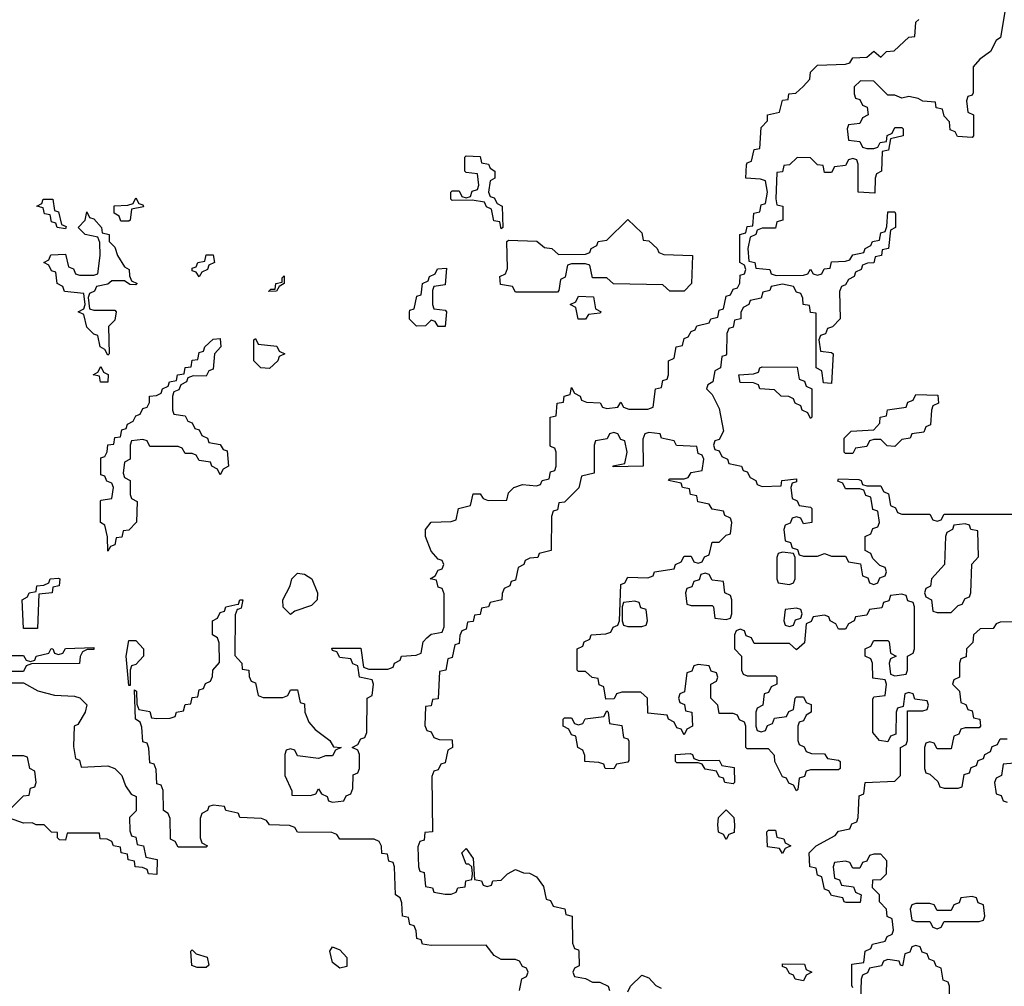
# Model space of a CAD drawing. Header units: inches. Extents: x 2808529 to 2951249, y 860290 to 1033701.
# Tile 68 of 153: x 2859379 to 2862182, y 1001090 to 1003841. Entities that reach past the tile are written whole.
import ezdxf

# ---------------------------------------------------------------- set-up
doc = ezdxf.new("R2010")
doc.units = ezdxf.units.IN
doc.header["$MEASUREMENT"] = 0
doc.layers.add('C8050', color=7, linetype='Continuous')
doc.layers.add('C8060', color=7, linetype='Continuous')

msp = doc.modelspace()

# ---------------------------------------------------------------- linework, layer by layer
at = {"layer": 'C8050', "color": 6}
for points in [[(2859510, 1003246), (2859486, 1003250), (2859482, 1003262), (2859470, 1003266), (2859466, 1003286), (2859450, 1003288), (2859446, 1003306), (2859428, 1003310), (2859442, 1003318), (2859446, 1003330), (2859474, 1003330), (2859478, 1003298), (2859490, 1003294), (2859498, 1003258), (2859512, 1003252)], [(2859667.3, 1003267.3), (2859662, 1003282), (2859648, 1003290), (2859648.4, 1003311.6), (2859687.3, 1003312.7), (2859702, 1003318), (2859710, 1003334), (2859718, 1003318), (2859730, 1003314), (2859731.6, 1003308.4), (2859698, 1003302), (2859694, 1003270), (2859690, 1003268)], [(2859710, 1003086), (2859692.7, 1003087.3), (2859678, 1003098), (2859642, 1003098), (2859630, 1003088), (2859598, 1003082), (2859592, 1003068), (2859578, 1003062), (2859574, 1003050), (2859578, 1003018), (2859590, 1003014), (2859650, 1003014), (2859654, 1003010), (2859650, 1002986), (2859632, 1002968), (2859634, 1002890), (2859630, 1002886), (2859622, 1002902), (2859608, 1002910), (2859602, 1002942), (2859590, 1002946), (2859570, 1002966), (2859562, 1003002), (2859546, 1003010), (2859562, 1003018), (2859566, 1003030), (2859562, 1003062), (2859507.3, 1003067.3), (2859502, 1003082), (2859486, 1003090), (2859482, 1003122), (2859470, 1003126), (2859462, 1003142), (2859448, 1003150), (2859462, 1003158), (2859468.4, 1003171.6), (2859510, 1003174), (2859518, 1003138), (2859532, 1003132), (2859538, 1003118), (2859550, 1003114), (2859590, 1003114), (2859602, 1003118), (2859608, 1003170), (2859607.3, 1003207.3), (2859602, 1003222), (2859566, 1003230), (2859546, 1003250), (2859566, 1003270), (2859570, 1003294), (2859578, 1003278), (2859590, 1003274), (2859612, 1003250), (2859614, 1003234), (2859634, 1003230), (2859634, 1003210), (2859650, 1003194), (2859658, 1003170), (2859678, 1003138), (2859691.3, 1003130), (2859692, 1003112), (2859698, 1003098), (2859714, 1003090)], [(2859890, 1003108.7), (2859882, 1003122), (2859870, 1003126), (2859870, 1003134), (2859882, 1003138), (2859886, 1003150), (2859906, 1003154), (2859910, 1003172), (2859930, 1003172), (2859934, 1003150), (2859918, 1003142), (2859914, 1003130), (2859898, 1003122)], [(2859910, 1002826), (2859872.7, 1002827.3), (2859858, 1002822), (2859854, 1002810), (2859838, 1002802), (2859832, 1002788), (2859818, 1002782), (2859814, 1002770), (2859814, 1002730), (2859818, 1002718), (2859850, 1002714), (2859858, 1002698), (2859870, 1002694), (2859878, 1002678), (2859890, 1002674), (2859898, 1002658), (2859914, 1002650), (2859918, 1002638), (2859950, 1002632), (2859958, 1002618), (2859970, 1002614), (2859974, 1002570), (2859958, 1002562), (2859950, 1002546), (2859942, 1002562), (2859926, 1002570), (2859922, 1002582), (2859890, 1002586), (2859882, 1002602), (2859870, 1002606), (2859850, 1002606), (2859842, 1002622), (2859830, 1002626), (2859750, 1002626), (2859742, 1002642), (2859730, 1002646), (2859698, 1002642), (2859694, 1002630), (2859694, 1002590), (2859678, 1002582), (2859674, 1002550), (2859678, 1002538), (2859694, 1002530), (2859694, 1002490), (2859698, 1002478), (2859714, 1002470), (2859711.3, 1002411.3), (2859690, 1002388), (2859674, 1002386), (2859670, 1002368), (2859654, 1002366), (2859650, 1002346), (2859638, 1002342), (2859630, 1002328.7), (2859628.9, 1002368.9), (2859622, 1002402), (2859609.4, 1002410), (2859609.4, 1002470.6), (2859610, 1002474), (2859642, 1002478), (2859646, 1002510), (2859642, 1002522), (2859627.3, 1002527.3), (2859622, 1002542), (2859610, 1002546), (2859610, 1002594), (2859622, 1002598), (2859628.7, 1002611.3), (2859630, 1002631.3), (2859647.3, 1002632.7), (2859650, 1002652), (2859666, 1002654), (2859670, 1002674), (2859682, 1002678), (2859686, 1002690), (2859702, 1002698), (2859710, 1002714), (2859722, 1002718), (2859730, 1002734), (2859742, 1002738), (2859748.4, 1002751.6), (2859749, 1002770), (2859768.7, 1002771.3), (2859782, 1002778), (2859786, 1002790), (2859802, 1002798), (2859806, 1002810), (2859826, 1002814), (2859828, 1002830), (2859847.3, 1002832.7), (2859850, 1002851.3), (2859867.3, 1002852.7), (2859870, 1002872), (2859886, 1002874), (2859890, 1002894), (2859902, 1002898), (2859906, 1002910), (2859930, 1002931.3), (2859950, 1002934), (2859952, 1002910), (2859934, 1002890), (2859930, 1002846), (2859918, 1002842)], [(2859630, 1002809), (2859609.1, 1002809.1), (2859606, 1002826), (2859588, 1002830), (2859602, 1002838), (2859610, 1002854), (2859618, 1002838), (2859631.6, 1002831.6)], [(2859390, 1002108), (2859386, 1002190), (2859402, 1002198), (2859406, 1002210), (2859426, 1002214), (2859428, 1002230), (2859448.4, 1002231.6), (2859462, 1002238), (2859466, 1002250), (2859490, 1002252), (2859494, 1002250), (2859492, 1002230), (2859474, 1002226), (2859472, 1002210), (2859434, 1002206), (2859430, 1002108)], [(2859690, 1001946), (2859682, 1002030), (2859690, 1002074), (2859710, 1002074), (2859732, 1002050), (2859732, 1002030), (2859710, 1002006), (2859698, 1002002), (2859694, 1001990), (2859694, 1001946)], [(2859884, 1001144), (2859868.9, 1001148.9), (2859866, 1001190), (2859870, 1001194), (2859882, 1001182), (2859912.8, 1001172.8), (2859918, 1001150), (2859910, 1001144)]]:
    msp.add_lwpolyline(points, close=True, dxfattribs=at)
for points in [[(2860000, 1001582.4), (2859966, 1001590), (2859962, 1001602), (2859930, 1001606), (2859918, 1001602), (2859914, 1001590), (2859898, 1001582), (2859892.7, 1001567.3), (2859892.7, 1001512.7), (2859898, 1001498), (2859914, 1001490), (2859910, 1001486), (2859830, 1001486), (2859822, 1001502), (2859809, 1001509), (2859807.3, 1001567.3), (2859802, 1001582), (2859789, 1001590), (2859787.3, 1001647.3), (2859782, 1001662), (2859770, 1001666), (2859767.3, 1001707.3), (2859762, 1001722), (2859750, 1001726), (2859747.3, 1001767.3), (2859742, 1001782), (2859730, 1001786), (2859727.3, 1001827.3), (2859722, 1001842), (2859709, 1001850), (2859706, 1001934), (2859711.3, 1001930), (2859712.7, 1001892.7), (2859718, 1001878), (2859750, 1001872), (2859754, 1001854), (2859770, 1001852), (2859807.3, 1001852.7), (2859822, 1001858), (2859826, 1001870), (2859846, 1001874), (2859850, 1001892), (2859866, 1001894), (2859870, 1001912), (2859886, 1001914), (2859890, 1001934), (2859902, 1001938), (2859908, 1001952), (2859922, 1001958), (2859928, 1001972), (2859928.7, 1001990), (2859948.4, 1002011.6), (2859947.3, 1002067.3), (2859942, 1002082), (2859928, 1002090), (2859928, 1002130), (2859942, 1002138), (2859950, 1002154), (2859962, 1002158), (2859966, 1002170), (2860000, 1002177.6)], [(2860000, 1002162.7), (2859998, 1002162), (2859992.7, 1002147.3), (2859991.3, 1002031.3), (2860000, 1002022.1)], [(2859290, 1002031.3), (2859390, 1002031.3), (2859398, 1002018), (2859410, 1002014), (2859422, 1002018), (2859426, 1002030), (2859462, 1002038), (2859468.7, 1002051.3), (2859474, 1002050), (2859478, 1002038), (2859490, 1002034), (2859502, 1002038), (2859510, 1002051.3), (2859590, 1002054), (2859590, 1002049), (2859571.6, 1002048.4), (2859558, 1002042), (2859551.6, 1002028.4), (2859550, 1002008.7), (2859412.7, 1002007.3), (2859398, 1002002), (2859390, 1001986), (2859330, 1001986)], [(2859330, 1001954), (2859390, 1001954), (2859430.7, 1001930.7), (2859478.8, 1001918.8), (2859535.5, 1001915.5), (2859550.6, 1001910.6), (2859570, 1001891.3), (2859566, 1001870), (2859544.7, 1001835.3), (2859534, 1001830), (2859532.7, 1001772.7), (2859538, 1001738), (2859550, 1001734), (2859554, 1001714), (2859630, 1001717.1), (2859650.3, 1001710.3), (2859670.3, 1001690.3), (2859680.5, 1001660.5), (2859696.9, 1001636.9), (2859711, 1001630), (2859710.5, 1001589.5), (2859692, 1001570), (2859692.7, 1001532.7), (2859698, 1001518), (2859710, 1001514), (2859714, 1001494), (2859732, 1001490), (2859738, 1001458), (2859771, 1001451), (2859770, 1001408), (2859746, 1001410), (2859742, 1001422), (2859728.4, 1001428.4), (2859708, 1001430), (2859706, 1001446), (2859688, 1001450), (2859686, 1001466), (2859668, 1001470), (2859666, 1001486), (2859646, 1001490), (2859642, 1001502), (2859628.4, 1001508.4), (2859608, 1001510), (2859606, 1001526), (2859514, 1001526), (2859510, 1001506), (2859492.7, 1001507.3), (2859487.3, 1001512.7), (2859487.3, 1001527.3), (2859470, 1001528.7), (2859449.1, 1001549.1), (2859426, 1001550), (2859415.3, 1001555.3), (2859390, 1001554), (2859350, 1001568.7)], [(2859350, 1001592), (2859390, 1001632), (2859406, 1001634), (2859410, 1001654), (2859422, 1001658), (2859426, 1001670), (2859422, 1001702), (2859408, 1001710), (2859402, 1001742), (2859390, 1001746), (2859350, 1001746)]]:
    msp.add_lwpolyline(points, dxfattribs=at)
at = {"layer": 'C8060', "color": 6}
for points in [[(2862190.5, 1003909.5), (2862171, 1003790), (2862158, 1003782), (2862142, 1003750), (2862111.6, 1003728.4), (2862092.7, 1003707.3), (2862092.7, 1003632.7), (2862090, 1003626), (2862078, 1003622), (2862074, 1003610), (2862078, 1003578), (2862094, 1003570), (2862094, 1003510), (2862090, 1003506), (2862048.4, 1003508.4), (2862042, 1003522), (2862027.3, 1003527.3), (2862026, 1003550), (2862010, 1003566), (2862006, 1003586), (2861988, 1003590), (2861986, 1003606), (2861950, 1003608.7), (2861936.4, 1003616.4), (2861910, 1003622), (2861890, 1003618), (2861870, 1003626), (2861850, 1003626), (2861810, 1003666), (2861772.7, 1003667.3), (2861754, 1003650), (2861754, 1003630), (2861758, 1003618), (2861770, 1003614), (2861778, 1003598), (2861791.6, 1003591.6), (2861794, 1003570), (2861778, 1003562), (2861770, 1003546), (2861738, 1003542), (2861734, 1003530), (2861738, 1003498), (2861770, 1003494), (2861778, 1003478), (2861790, 1003474), (2861810, 1003474), (2861822, 1003478), (2861828.4, 1003491.6), (2861846, 1003494), (2861848.4, 1003511.6), (2861862, 1003518), (2861870, 1003534), (2861890, 1003534), (2861894, 1003530), (2861894, 1003510), (2861858, 1003502), (2861852, 1003470), (2861834, 1003466), (2861832, 1003410), (2861818, 1003402), (2861814, 1003390), (2861812.7, 1003347.3), (2861766, 1003350), (2861766, 1003430), (2861762, 1003442), (2861750, 1003446), (2861738, 1003442), (2861730, 1003426), (2861698, 1003422), (2861690, 1003406), (2861670, 1003406), (2861666, 1003426), (2861650, 1003428), (2861630, 1003448), (2861591.6, 1003448.4), (2861570, 1003428), (2861554, 1003426), (2861550, 1003408), (2861534, 1003406), (2861531.6, 1003331.6), (2861534, 1003314), (2861551.3, 1003310), (2861551.3, 1003270), (2861534, 1003266), (2861530, 1003248), (2861492.7, 1003247.3), (2861478, 1003242), (2861474, 1003230), (2861458, 1003222), (2861452, 1003190), (2861454, 1003154), (2861472, 1003150), (2861474, 1003134), (2861514, 1003130), (2861518, 1003118), (2861532.7, 1003112.7), (2861610, 1003114), (2861622, 1003118), (2861630, 1003131.3), (2861638, 1003118), (2861650, 1003114), (2861662, 1003118), (2861668.4, 1003131.6), (2861686, 1003134), (2861690, 1003152), (2861730, 1003154), (2861742, 1003158), (2861750, 1003172), (2861782, 1003178), (2861786, 1003190), (2861802, 1003198), (2861806, 1003210), (2861826, 1003214), (2861830, 1003234), (2861842, 1003238), (2861847.3, 1003252.7), (2861850, 1003294), (2861870, 1003294), (2861871.6, 1003288.4), (2861872, 1003250), (2861858, 1003242), (2861852, 1003190), (2861834, 1003186), (2861832, 1003170), (2861814, 1003166), (2861810, 1003148.7), (2861792, 1003148), (2861778, 1003142), (2861774, 1003130), (2861758, 1003122), (2861754, 1003110), (2861738, 1003102), (2861730, 1003086), (2861718, 1003082), (2861712.7, 1003067.3), (2861714, 1002990), (2861692.7, 1002967.3), (2861678, 1002962), (2861672.7, 1002947.3), (2861658, 1002942), (2861654, 1002930), (2861658, 1002898), (2861690, 1002894), (2861694, 1002890), (2861690, 1002806), (2861667.3, 1002807.3), (2861662, 1002842), (2861646, 1002850), (2861646, 1003006), (2861630, 1003008), (2861627.3, 1003027.3), (2861608.7, 1003030), (2861608, 1003048), (2861602, 1003062), (2861590, 1003066), (2861582, 1003082), (2861550, 1003088), (2861518, 1003082), (2861514, 1003070), (2861494, 1003066), (2861490, 1003048), (2861458, 1003042), (2861454, 1003030), (2861438, 1003022), (2861432, 1003008), (2861431.3, 1002990), (2861414, 1002986), (2861410, 1002966), (2861398, 1002962), (2861392, 1002948), (2861390.9, 1002889.1), (2861390, 1002886), (2861378, 1002882), (2861374, 1002850), (2861358, 1002842), (2861352, 1002810), (2861338, 1002802), (2861334, 1002790), (2861350, 1002774), (2861370, 1002734), (2861382, 1002670), (2861370, 1002646), (2861358, 1002642), (2861354, 1002630), (2861358, 1002618), (2861370, 1002614), (2861378, 1002598), (2861394, 1002590), (2861398, 1002578), (2861434, 1002570), (2861438, 1002558), (2861450, 1002554), (2861458, 1002538), (2861474, 1002530), (2861478, 1002518), (2861492.7, 1002512.7), (2861546, 1002514), (2861548, 1002530), (2861590, 1002534), (2861590, 1002526), (2861578, 1002522), (2861574, 1002510), (2861578, 1002478), (2861592, 1002472), (2861598, 1002458), (2861630, 1002454), (2861634, 1002450), (2861634, 1002410), (2861610, 1002406), (2861602, 1002422), (2861590, 1002426), (2861578, 1002422), (2861572, 1002408), (2861558, 1002402), (2861554, 1002390), (2861558, 1002358), (2861572.7, 1002352.7), (2861578, 1002338), (2861592.7, 1002332.7), (2861598, 1002318), (2861610, 1002314), (2861650, 1002314), (2861670, 1002322), (2861690, 1002314), (2861730, 1002314), (2861738, 1002298), (2861772.7, 1002292.7), (2861778, 1002258), (2861792.7, 1002252.7), (2861798, 1002238), (2861810, 1002234), (2861822, 1002238), (2861827.3, 1002252.7), (2861842, 1002258), (2861846, 1002270), (2861842, 1002282), (2861827.3, 1002287.3), (2861807.3, 1002307.3), (2861802, 1002322), (2861786, 1002330), (2861786, 1002370), (2861802, 1002378), (2861807.3, 1002392.7), (2861822, 1002398), (2861826, 1002410), (2861822, 1002442), (2861807.3, 1002447.3), (2861802, 1002482), (2861787.3, 1002487.3), (2861782, 1002502), (2861770, 1002506), (2861730, 1002506), (2861722, 1002522), (2861707.3, 1002527.3), (2861710, 1002534), (2861767.3, 1002532.7), (2861774, 1002530), (2861778, 1002518), (2861790, 1002514), (2861830, 1002514), (2861838, 1002498), (2861851.6, 1002491.6), (2861858, 1002458), (2861872, 1002452), (2861878, 1002438), (2861890, 1002434), (2861970, 1002434), (2861978, 1002418), (2861990, 1002414), (2862002, 1002418), (2862010, 1002434), (2862230, 1002434)], [(2860000, 1002022.1), (2860011.3, 1002010), (2860012.7, 1001992.7), (2860031.3, 1001990), (2860032, 1001972), (2860038, 1001958), (2860050, 1001954), (2860058, 1001918), (2860072, 1001912), (2860128, 1001912), (2860142, 1001918), (2860150, 1001934), (2860170, 1001934), (2860178, 1001898), (2860190, 1001894), (2860191.3, 1001870), (2860202, 1001842), (2860220.7, 1001820.7), (2860262, 1001790), (2860272, 1001772), (2860294, 1001770), (2860278, 1001762), (2860270, 1001746), (2860250, 1001746), (2860230, 1001738), (2860170, 1001746), (2860162, 1001762), (2860150, 1001766), (2860138, 1001762), (2860134, 1001750), (2860134, 1001690), (2860154, 1001646), (2860154, 1001634), (2860207.3, 1001632.7), (2860222, 1001638), (2860230, 1001652), (2860238, 1001638), (2860254, 1001630), (2860258, 1001618), (2860270, 1001614), (2860302, 1001618), (2860308, 1001632), (2860322, 1001638), (2860327.3, 1001652.7), (2860328.4, 1001691.6), (2860342, 1001698), (2860346, 1001710), (2860346, 1001750), (2860342, 1001762), (2860326, 1001770), (2860342, 1001778), (2860350, 1001794), (2860362, 1001798), (2860367.3, 1001812.7), (2860368, 1001910), (2860382, 1001918), (2860386, 1001950), (2860382, 1001962), (2860346, 1001970), (2860342, 1002002), (2860327.3, 1002007.3), (2860322, 1002022), (2860290, 1002026), (2860282, 1002042), (2860270, 1002046), (2860267.3, 1002052.7), (2860350, 1002052), (2860358, 1001998), (2860372.7, 1001992.7), (2860427.3, 1001992.7), (2860442, 1001998), (2860446, 1002010), (2860462, 1002018), (2860466, 1002030), (2860508, 1002032), (2860522, 1002038), (2860528, 1002070), (2860538, 1002082), (2860550, 1002092), (2860582, 1002098), (2860587.3, 1002112.7), (2860587.3, 1002207.3), (2860582, 1002222), (2860570, 1002226), (2860566, 1002246), (2860548, 1002250), (2860562, 1002258), (2860570, 1002274), (2860582, 1002278), (2860586, 1002290), (2860582, 1002302), (2860570, 1002306), (2860550, 1002328), (2860534, 1002370), (2860534, 1002390), (2860550, 1002410.6), (2860607.3, 1002412.7), (2860622, 1002418), (2860628, 1002450), (2860662, 1002458), (2860670, 1002491.3), (2860690, 1002492), (2860698, 1002478), (2860712.7, 1002472.7), (2860766, 1002474), (2860770, 1002494), (2860786, 1002510), (2860810, 1002518), (2860850, 1002514), (2860862, 1002518), (2860866, 1002530), (2860886, 1002534), (2860890, 1002554), (2860902, 1002558), (2860906, 1002570), (2860906, 1002610), (2860902, 1002622), (2860890, 1002626), (2860889.3, 1002629.3), (2860888.7, 1002710), (2860906, 1002714), (2860909, 1002750), (2860927.3, 1002752.7), (2860928.7, 1002770), (2860946, 1002774), (2860950, 1002794), (2860958, 1002778), (2860974, 1002770), (2860978, 1002758), (2860992.7, 1002752.7), (2861031, 1002751), (2861038, 1002738), (2861050, 1002734), (2861082, 1002738), (2861090, 1002752), (2861098, 1002738), (2861112.7, 1002732.7), (2861167.3, 1002732.7), (2861182, 1002738), (2861188.7, 1002790), (2861206, 1002794), (2861210, 1002814), (2861222, 1002818), (2861226, 1002830), (2861226, 1002870), (2861242, 1002878), (2861248, 1002910), (2861266, 1002914), (2861270, 1002934), (2861282, 1002938), (2861290, 1002954), (2861302, 1002958), (2861306, 1002970), (2861342, 1002978), (2861346, 1002990), (2861366, 1002994), (2861370, 1003014), (2861382, 1003018), (2861390, 1003054), (2861402, 1003058), (2861410, 1003074), (2861422, 1003078), (2861428.4, 1003091.6), (2861430, 1003114), (2861442, 1003118), (2861446, 1003130), (2861442, 1003142), (2861429, 1003150), (2861428.7, 1003230), (2861446, 1003234), (2861450, 1003252), (2861466, 1003254), (2861469, 1003290), (2861486, 1003294), (2861490, 1003314), (2861502, 1003318), (2861508, 1003350), (2861502, 1003382), (2861487.3, 1003387.3), (2861446, 1003390), (2861448, 1003428), (2861450, 1003434), (2861462, 1003438), (2861470, 1003472), (2861486, 1003474), (2861490, 1003534), (2861507.3, 1003552.7), (2861508, 1003570), (2861542, 1003578), (2861550, 1003612), (2861566, 1003614), (2861568, 1003630), (2861588, 1003632), (2861608.9, 1003651.1), (2861628.4, 1003671.6), (2861630, 1003692), (2861650, 1003711.3), (2861730, 1003714), (2861742, 1003718), (2861750, 1003732), (2861790, 1003734), (2861810, 1003751.3), (2861830, 1003734), (2861846, 1003750), (2861868, 1003752), (2861910, 1003791.3), (2861927.3, 1003792.7), (2861930, 1003834), (2861938, 1003842)], [(2861750, 1001086), (2861747.3, 1001092.7), (2861747.3, 1001152.7), (2861782, 1001158), (2861786, 1001190), (2861802, 1001198), (2861806, 1001210), (2861842, 1001218), (2861848, 1001232), (2861862, 1001238), (2861866, 1001250), (2861862, 1001282), (2861848.4, 1001288.4), (2861846, 1001310), (2861826, 1001330), (2861826, 1001350), (2861806, 1001370), (2861807.3, 1001392.7), (2861830, 1001394), (2861846, 1001410), (2861847.3, 1001447.3), (2861830, 1001466), (2861810, 1001466), (2861798, 1001462), (2861790, 1001446), (2861778, 1001442), (2861770, 1001426), (2861750, 1001426), (2861742, 1001442), (2861730, 1001446), (2861698, 1001442), (2861694, 1001430), (2861698, 1001398), (2861712.7, 1001392.7), (2861718, 1001378), (2861752.7, 1001372.7), (2861758, 1001358), (2861774, 1001350), (2861771.6, 1001328.4), (2861731.6, 1001328.4), (2861726, 1001330), (2861722, 1001342), (2861690, 1001348), (2861682, 1001362), (2861670, 1001366), (2861662, 1001402), (2861650, 1001406), (2861646, 1001426), (2861628, 1001430), (2861626, 1001470), (2861646, 1001490), (2861700.4, 1001519.6), (2861710, 1001532), (2861742, 1001538), (2861748, 1001552), (2861762, 1001558), (2861766, 1001570), (2861768, 1001632), (2861782, 1001638), (2861786, 1001670), (2861870, 1001674), (2861886, 1001690), (2861886, 1001770), (2861902, 1001778), (2861906, 1001790), (2861906, 1001874), (2861950, 1001874), (2861962, 1001878), (2861966, 1001890), (2861962, 1001902), (2861927.3, 1001907.3), (2861922, 1001922), (2861910, 1001926), (2861898, 1001922), (2861894, 1001886), (2861878, 1001882), (2861874, 1001870), (2861872.7, 1001807.3), (2861858, 1001802), (2861850, 1001786), (2861826, 1001790), (2861807.3, 1001812.7), (2861807.3, 1001907.3), (2861810, 1001914), (2861842, 1001918), (2861846, 1001950), (2861842, 1001962), (2861807.3, 1001967.3), (2861806, 1002010), (2861802, 1002022), (2861786, 1002030), (2861786, 1002050), (2861802, 1002058), (2861810, 1002074), (2861850, 1002074), (2861854, 1002070), (2861858, 1002038), (2861874, 1002030), (2861858, 1002022), (2861854, 1002010), (2861858, 1001978), (2861870, 1001974), (2861902, 1001978), (2861906, 1001990), (2861906, 1002030), (2861922, 1002038), (2861926, 1002050), (2861926, 1002170), (2861922, 1002182), (2861907.3, 1002187.3), (2861902, 1002202), (2861890, 1002206), (2861858, 1002202), (2861852.7, 1002187.3), (2861838, 1002182), (2861832.7, 1002167.3), (2861798, 1002162), (2861790, 1002146), (2861758, 1002142), (2861754, 1002130), (2861738, 1002122), (2861730, 1002106), (2861710, 1002106), (2861702, 1002122), (2861686, 1002130), (2861682, 1002142), (2861670, 1002146), (2861638, 1002142), (2861632, 1002128), (2861618, 1002122), (2861612.7, 1002067.3), (2861590, 1002048), (2861570, 1002066), (2861470, 1002066), (2861462, 1002082), (2861447.3, 1002087.3), (2861442, 1002102), (2861430, 1002106), (2861418, 1002102), (2861414, 1002090), (2861414, 1002050), (2861434, 1002030), (2861434, 1001990), (2861438, 1001978), (2861450, 1001974), (2861530, 1001974), (2861534, 1001970), (2861534, 1001950), (2861518, 1001942), (2861510, 1001926), (2861498, 1001922), (2861494, 1001890), (2861478, 1001882), (2861474, 1001870), (2861474, 1001830), (2861478, 1001818), (2861490, 1001814), (2861502, 1001818), (2861507.3, 1001832.7), (2861522, 1001838), (2861527.3, 1001852.7), (2861562, 1001858), (2861568, 1001872), (2861582, 1001878), (2861586, 1001910), (2861590, 1001914), (2861610, 1001914), (2861618, 1001898), (2861632, 1001892), (2861632, 1001870), (2861618, 1001862), (2861610, 1001846), (2861598, 1001842), (2861594, 1001830), (2861594, 1001790), (2861598, 1001778), (2861612, 1001772), (2861618, 1001758), (2861632.7, 1001752.7), (2861670, 1001752), (2861678, 1001738), (2861710, 1001734), (2861714, 1001730), (2861714, 1001710), (2861710, 1001706), (2861630, 1001706), (2861618, 1001702), (2861612.7, 1001687.3), (2861598, 1001682), (2861594, 1001650), (2861590, 1001646), (2861582, 1001662), (2861568, 1001668), (2861562, 1001682), (2861550, 1001686), (2861528, 1001730), (2861527.3, 1001747.3), (2861510, 1001766), (2861450, 1001766), (2861446, 1001770), (2861446, 1001830), (2861442, 1001842), (2861428, 1001848), (2861422, 1001862), (2861410, 1001866), (2861370, 1001866), (2861366, 1001890), (2861346, 1001910), (2861346, 1001950), (2861362, 1001958), (2861366, 1001970), (2861362, 1001982), (2861347.3, 1001987.3), (2861342, 1002002), (2861310, 1002006), (2861298, 1002002), (2861292.7, 1001987.3), (2861278, 1001982), (2861271.6, 1001928.4), (2861258, 1001922), (2861254, 1001910), (2861258, 1001898), (2861271.6, 1001891.6), (2861274, 1001874), (2861292, 1001870), (2861294, 1001830), (2861278, 1001822), (2861270, 1001806), (2861262, 1001822), (2861250, 1001826), (2861242, 1001842), (2861226, 1001850), (2861222, 1001862), (2861167.3, 1001867.3), (2861166, 1001910), (2861147.3, 1001927.3), (2861092.7, 1001927.3), (2861078, 1001922), (2861071.6, 1001908.4), (2861047.3, 1001907.3), (2861042, 1001942), (2861028.4, 1001948.4), (2861026, 1001966), (2861008.4, 1001968.4), (2860990, 1001986), (2860970, 1001986), (2860966, 1001990), (2860966, 1002050), (2860982, 1002058), (2860986, 1002070), (2861002, 1002078), (2861006, 1002090), (2861047.3, 1002092.7), (2861062, 1002098), (2861068, 1002112), (2861082, 1002118), (2861086, 1002130), (2861090, 1002234), (2861102, 1002238), (2861110, 1002254), (2861167.3, 1002252.7), (2861182, 1002258), (2861186, 1002270), (2861242, 1002278), (2861246, 1002290), (2861262, 1002298), (2861270, 1002314), (2861290, 1002314), (2861298, 1002298), (2861310, 1002294), (2861322, 1002298), (2861328, 1002312), (2861342, 1002318), (2861350, 1002354), (2861370, 1002354), (2861390, 1002374), (2861402, 1002378), (2861406, 1002410), (2861402, 1002422), (2861386, 1002430), (2861382, 1002442), (2861350, 1002448), (2861342, 1002462), (2861308.9, 1002468.9), (2861306, 1002486), (2861288, 1002490), (2861286, 1002506), (2861266, 1002510), (2861262, 1002522), (2861226, 1002530), (2861230, 1002534), (2861270, 1002534), (2861282, 1002538), (2861290, 1002552), (2861322, 1002558), (2861326, 1002590), (2861322, 1002602), (2861310, 1002606), (2861306, 1002626), (2861248.9, 1002628.9), (2861242, 1002642), (2861206, 1002650), (2861202, 1002662), (2861170, 1002666), (2861158, 1002662), (2861152.7, 1002647.3), (2861154, 1002570), (2861068, 1002568), (2861068.4, 1002571.6), (2861102, 1002578), (2861108, 1002610), (2861102, 1002642), (2861090, 1002646), (2861082, 1002662), (2861070, 1002666), (2861058, 1002662), (2861051.6, 1002648.4), (2861018, 1002642), (2861014, 1002630), (2861014, 1002550), (2860978, 1002542), (2860970.9, 1002509.1), (2860930, 1002468), (2860914, 1002466), (2860910, 1002446), (2860898, 1002442), (2860892.7, 1002427.3), (2860892, 1002330), (2860858, 1002322), (2860854, 1002310), (2860831.6, 1002308.4), (2860818, 1002302), (2860814, 1002290), (2860798, 1002282), (2860790, 1002246), (2860778, 1002242), (2860774, 1002230), (2860758, 1002222), (2860752, 1002208), (2860751.3, 1002190), (2860718, 1002182), (2860714, 1002170), (2860694, 1002166), (2860690, 1002148), (2860674, 1002146), (2860670, 1002128), (2860654, 1002126), (2860650, 1002106), (2860638, 1002102), (2860632, 1002088), (2860630, 1002066), (2860618, 1002062), (2860610, 1002026), (2860598, 1002022), (2860592, 1001990), (2860574, 1001986), (2860570, 1001908), (2860554, 1001906), (2860550, 1001888), (2860534, 1001886), (2860532.7, 1001832.7), (2860538, 1001818), (2860550, 1001814), (2860558, 1001798), (2860572.7, 1001792.7), (2860610, 1001791.3), (2860611, 1001770), (2860598, 1001762), (2860590, 1001726), (2860578, 1001722), (2860570, 1001706), (2860558, 1001702), (2860552.7, 1001687.3), (2860554, 1001530), (2860532.7, 1001527.3), (2860530, 1001506), (2860518, 1001502), (2860512.7, 1001487.3), (2860514, 1001430), (2860518, 1001418), (2860530, 1001414), (2860534, 1001374), (2860554, 1001370), (2860558, 1001358), (2860590, 1001352), (2860607.3, 1001352.7), (2860622, 1001358), (2860626, 1001370), (2860647.3, 1001372.7), (2860648.7, 1001390), (2860666, 1001394), (2860668, 1001410), (2860666, 1001430), (2860658, 1001438), (2860650, 1001438), (2860638, 1001470), (2860650, 1001482), (2860670, 1001454), (2860674, 1001394), (2860694, 1001390), (2860698, 1001378), (2860710, 1001374), (2860722, 1001378), (2860726, 1001390), (2860750, 1001392), (2860768, 1001410), (2860790, 1001422), (2860812.7, 1001412.7), (2860830, 1001412), (2860850, 1001402), (2860870, 1001374), (2860878, 1001338), (2860890, 1001334), (2860898, 1001318), (2860930.9, 1001310.9), (2860934, 1001294), (2860951.3, 1001290), (2860952.7, 1001212.7), (2860958, 1001198), (2860970, 1001194), (2860971.1, 1001188.9), (2860971.3, 1001148.7), (2860958, 1001142), (2860954, 1001130), (2860958, 1001118), (2860990, 1001112), (2861010, 1001102), (2861030, 1001102), (2861054, 1001090), (2861058, 1001078)], [(2860000, 1002177.6), (2860002, 1002178), (2860006, 1002190), (2860014, 1002190), (2860010, 1002166), (2860000, 1002162.7)], [(2862252.7, 1002127.3), (2862170, 1002126), (2862158, 1002122), (2862150, 1002108), (2862112.7, 1002107.3), (2862094, 1002090), (2862091.6, 1002068.4), (2862074, 1002050), (2862072.7, 1002027.3), (2862058, 1002022), (2862054, 1002010), (2862054, 1001970), (2862038, 1001962), (2862034, 1001950), (2862054, 1001930), (2862058, 1001898), (2862072, 1001892), (2862078, 1001878), (2862090, 1001874), (2862094, 1001854), (2862112, 1001850), (2862114, 1001830), (2862110, 1001826), (2862070, 1001826), (2862058, 1001822), (2862052, 1001808), (2862038, 1001802), (2862030, 1001766), (2861990, 1001766), (2861982, 1001782), (2861970, 1001786), (2861958, 1001782), (2861954, 1001770), (2861954, 1001710), (2861958, 1001698), (2861970, 1001694), (2861992.7, 1001672.7), (2861998, 1001658), (2862010, 1001654), (2862050, 1001654), (2862062, 1001658), (2862067.3, 1001692.7), (2862082, 1001698), (2862087.3, 1001712.7), (2862102, 1001718), (2862107.3, 1001732.7), (2862122, 1001738), (2862126, 1001750), (2862142, 1001758), (2862147.3, 1001772.7), (2862162, 1001778), (2862170, 1001794), (2862190, 1001794)], [(2862232.7, 1001727.3), (2862178, 1001722), (2862174, 1001690), (2862158, 1001682), (2862154, 1001670), (2862158, 1001638), (2862172.7, 1001632.7), (2862178, 1001618), (2862190, 1001614)], [(2860802, 1001078), (2860808.4, 1001111.6), (2860822, 1001118), (2860826, 1001130), (2860822, 1001142), (2860810, 1001146), (2860802, 1001162), (2860790, 1001166), (2860750, 1001166), (2860730, 1001178), (2860707.3, 1001207.3), (2860550, 1001206), (2860526, 1001210), (2860522, 1001222), (2860510, 1001226), (2860508, 1001248), (2860502, 1001262), (2860490, 1001266), (2860486, 1001286), (2860469, 1001290), (2860467.3, 1001327.3), (2860462, 1001342), (2860448.7, 1001350), (2860446, 1001430), (2860442, 1001442), (2860430, 1001446), (2860426, 1001466), (2860410, 1001468), (2860408.7, 1001488.7), (2860402, 1001502), (2860388.4, 1001508.4), (2860290, 1001509), (2860282, 1001522), (2860267.3, 1001527.3), (2860170, 1001528.7), (2860162, 1001542), (2860147.3, 1001547.3), (2860090, 1001549.2), (2860082, 1001562), (2860067.3, 1001567.3), (2860006, 1001570), (2860002, 1001582), (2860000, 1001582.4)], [(2862026, 1001030), (2862026, 1001090), (2862022, 1001102), (2862007.3, 1001107.3), (2862002, 1001142), (2861987.3, 1001147.3), (2861982, 1001162), (2861967.3, 1001167.3), (2861962, 1001182), (2861947.3, 1001187.3), (2861942, 1001202), (2861930, 1001206), (2861918, 1001202), (2861912.7, 1001187.3), (2861898, 1001182), (2861891.6, 1001148.4), (2861886, 1001150), (2861882, 1001162), (2861850, 1001166), (2861838, 1001162), (2861831.6, 1001148.4), (2861798, 1001142), (2861792, 1001128), (2861778, 1001122), (2861774, 1001110), (2861772.7, 1001047.3)], [(2861110, 1001074), (2861118, 1001090), (2861150, 1001122), (2861170, 1001114), (2861190, 1001092), (2861204.7, 1001084.7)]]:
    msp.add_lwpolyline(points, dxfattribs=at)
for points in [[(2860750, 1003246), (2860746, 1003266), (2860728.9, 1003268.9), (2860722, 1003302), (2860708, 1003308), (2860702, 1003322), (2860667.3, 1003327.3), (2860610, 1003326), (2860606, 1003330), (2860606, 1003350), (2860610, 1003354), (2860630, 1003354), (2860638, 1003338), (2860650, 1003334), (2860662, 1003338), (2860667.3, 1003352.7), (2860682, 1003358), (2860686, 1003370), (2860682, 1003402), (2860650, 1003406), (2860646, 1003410), (2860646, 1003450), (2860650, 1003454), (2860690, 1003452), (2860694, 1003434), (2860714, 1003430), (2860718, 1003418), (2860732, 1003410), (2860732, 1003390), (2860718, 1003382), (2860714, 1003350), (2860718, 1003338), (2860730, 1003334), (2860738, 1003318), (2860752, 1003310), (2860754, 1003250)], [(2861270, 1003068), (2861230, 1003068.7), (2861210, 1003086), (2861068.9, 1003088.9), (2861050, 1003106), (2861010, 1003106), (2861002, 1003142), (2860990, 1003146), (2860950, 1003146), (2860938, 1003142), (2860931.6, 1003108.4), (2860918, 1003102), (2860914, 1003070), (2860910, 1003066), (2860790, 1003066), (2860782, 1003082), (2860747.3, 1003087.3), (2860746, 1003110), (2860762, 1003118), (2860767.3, 1003132.7), (2860766, 1003210), (2860770, 1003214), (2860851.1, 1003211.1), (2860872.7, 1003192.7), (2860894, 1003190), (2860912.7, 1003172.7), (2860990, 1003174), (2861002, 1003178), (2861006, 1003190), (2861022, 1003198), (2861026, 1003210), (2861050, 1003214), (2861110, 1003272), (2861150, 1003234), (2861154, 1003214), (2861170, 1003212), (2861194, 1003190), (2861198, 1003178), (2861212.7, 1003172.7), (2861294, 1003170), (2861291, 1003090)], [(2860570, 1002968), (2860562, 1002982), (2860550, 1002986), (2860534, 1002970), (2860508.7, 1002968.7), (2860488.4, 1002988.4), (2860488.4, 1003008.4), (2860490, 1003014), (2860502, 1003018), (2860510, 1003054), (2860522, 1003058), (2860526, 1003090), (2860542, 1003098), (2860546, 1003110), (2860562, 1003118), (2860568.4, 1003131.6), (2860594, 1003134), (2860590, 1003086), (2860558, 1003082), (2860554, 1003070), (2860554, 1003030), (2860558, 1003018), (2860590, 1003014), (2860594, 1003010), (2860590, 1002968)], [(2860087.3, 1003067.3), (2860094, 1003074), (2860106, 1003074), (2860108, 1003090), (2860126, 1003094), (2860126, 1003106), (2860131.6, 1003111.6), (2860132, 1003090), (2860118, 1003082), (2860110, 1003068)], [(2860969, 1002989), (2860962, 1003022), (2860946, 1003030), (2860962, 1003038), (2860970, 1003054), (2861012.7, 1003052.7), (2861018, 1003018), (2861034, 1003010), (2861030, 1003006), (2860998, 1003002), (2860990, 1002989)], [(2860090, 1002848.7), (2860066, 1002850), (2860046, 1002870), (2860046, 1002930), (2860050, 1002934), (2860058, 1002918), (2860111.6, 1002911.6), (2860118, 1002898), (2860134, 1002890), (2860118, 1002882), (2860114, 1002870)], [(2861630, 1002706), (2861622, 1002722), (2861606, 1002730), (2861602, 1002742), (2861586, 1002750), (2861582, 1002762), (2861568.4, 1002768.4), (2861546, 1002770), (2861527.3, 1002787.3), (2861486, 1002790), (2861482, 1002802), (2861467.3, 1002807.3), (2861430, 1002808.7), (2861426, 1002830), (2861467.3, 1002832.7), (2861482, 1002838), (2861486, 1002850), (2861492.7, 1002852.7), (2861592, 1002852), (2861598, 1002818), (2861612.7, 1002812.7), (2861618, 1002798), (2861634, 1002790), (2861634, 1002710)], [(2861870, 1002626), (2861848.4, 1002628.4), (2861830, 1002646), (2861810, 1002646), (2861798, 1002642), (2861790, 1002626), (2861758, 1002622), (2861750, 1002606), (2861730, 1002606), (2861726, 1002610), (2861726, 1002650), (2861746, 1002670), (2861810, 1002674), (2861827.3, 1002692.7), (2861828, 1002710), (2861846, 1002714), (2861848.9, 1002731.1), (2861902, 1002738), (2861907.3, 1002752.7), (2861922, 1002758), (2861930, 1002774), (2861992.7, 1002772.7), (2861994, 1002750), (2861978, 1002742), (2861974, 1002730), (2861971.6, 1002688.4), (2861958, 1002682), (2861952.7, 1002667.3), (2861918, 1002662), (2861914, 1002650), (2861890, 1002646)], [(2862070, 1002406), (2862038, 1002402), (2862034, 1002390), (2862018, 1002382), (2862014, 1002370), (2862011.3, 1002290), (2861974, 1002250), (2861971.6, 1002228.4), (2861958, 1002222), (2861954, 1002210), (2861958, 1002198), (2861974, 1002190), (2861978, 1002158), (2861990, 1002154), (2862030, 1002154), (2862050, 1002174), (2862062, 1002178), (2862070, 1002194), (2862082, 1002198), (2862086, 1002210), (2862088.9, 1002291.1), (2862108, 1002312), (2862106, 1002386), (2862086, 1002390), (2862082, 1002402)], [(2861550, 1002326), (2861538, 1002322), (2861534, 1002310), (2861534, 1002250), (2861538, 1002238), (2861570, 1002234), (2861582, 1002238), (2861586, 1002250), (2861586, 1002310), (2861582, 1002322)], [(2860150, 1002148), (2860129.3, 1002169.3), (2860128, 1002190), (2860149, 1002230), (2860154, 1002250), (2860170, 1002266), (2860190, 1002262.8), (2860210.5, 1002250), (2860226.8, 1002210), (2860226, 1002190), (2860210, 1002174), (2860162.8, 1002157.2)], [(2861330, 1002266), (2861318, 1002262), (2861312.7, 1002247.3), (2861298, 1002242), (2861292.7, 1002227.3), (2861278, 1002222), (2861274, 1002210), (2861278, 1002178), (2861290, 1002174), (2861350, 1002174), (2861354, 1002170), (2861358, 1002138), (2861390, 1002134), (2861402, 1002138), (2861406, 1002150), (2861406, 1002190), (2861402, 1002202), (2861386, 1002210), (2861382, 1002242), (2861350, 1002246), (2861342, 1002262)], [(2861130, 1002186), (2861098, 1002182), (2861094, 1002170), (2861094, 1002130), (2861098, 1002118), (2861110, 1002114), (2861150, 1002114), (2861162, 1002118), (2861166, 1002130), (2861162, 1002162), (2861147.3, 1002167.3), (2861142, 1002182)], [(2861590, 1002166), (2861558, 1002162), (2861554, 1002130), (2861558, 1002118), (2861570, 1002114), (2861582, 1002118), (2861587.3, 1002132.7), (2861602, 1002138), (2861606, 1002150), (2861602, 1002162)], [(2861070, 1001708.7), (2861046, 1001710), (2861042, 1001722), (2861027.3, 1001727.3), (2860988, 1001730), (2860987.3, 1001747.3), (2860982, 1001762), (2860968, 1001770), (2860962, 1001802), (2860950, 1001806), (2860942, 1001822), (2860926, 1001830), (2860926, 1001850), (2860930, 1001854), (2860950, 1001854), (2860958, 1001838), (2860970, 1001834), (2860982, 1001838), (2860988.4, 1001851.6), (2861042, 1001858), (2861050, 1001874), (2861054, 1001870), (2861058, 1001838), (2861092.7, 1001832.7), (2861098, 1001798), (2861110, 1001794), (2861112.7, 1001787.3), (2861112.7, 1001732.7), (2861110, 1001728), (2861078, 1001722)], [(2861312.7, 1001732.7), (2861370, 1001734), (2861378, 1001718), (2861412.7, 1001712.7), (2861414, 1001670), (2861410, 1001666), (2861386, 1001670), (2861382, 1001682), (2861370, 1001686), (2861362, 1001702), (2861330, 1001708), (2861322, 1001722), (2861310, 1001726), (2861250, 1001726), (2861246, 1001730), (2861246, 1001750), (2861287.3, 1001752.7), (2861294, 1001750), (2861298, 1001738)], [(2861390, 1001508), (2861382, 1001522), (2861368.4, 1001528.4), (2861366, 1001550), (2861368, 1001570), (2861390, 1001592), (2861411.3, 1001570), (2861414, 1001550), (2861412.7, 1001527.3), (2861398, 1001522)], [(2861550, 1001468), (2861542, 1001482), (2861507.3, 1001487.3), (2861506, 1001530), (2861510, 1001534), (2861530, 1001534), (2861534, 1001514), (2861554, 1001510), (2861558, 1001498), (2861574, 1001490), (2861558, 1001482)], [(2862090, 1001346), (2862058, 1001342), (2862052.7, 1001327.3), (2862038, 1001322), (2862030, 1001306), (2861990, 1001306), (2861982, 1001322), (2861970, 1001326), (2861930, 1001326), (2861918, 1001322), (2861914, 1001310), (2861918, 1001278), (2861930, 1001274), (2861970, 1001274), (2861978, 1001258), (2861990, 1001254), (2862002, 1001258), (2862010, 1001274), (2862110, 1001274), (2862122, 1001278), (2862126, 1001290), (2862122, 1001322), (2862107.3, 1001327.3), (2862102, 1001342)], [(2860290, 1001142), (2860270, 1001158), (2860262, 1001190), (2860270, 1001202), (2860290, 1001194), (2860310, 1001172), (2860310, 1001146)], [(2861610, 1001106), (2861586, 1001110), (2861582, 1001122), (2861570, 1001126), (2861562, 1001142), (2861550, 1001146), (2861550, 1001154), (2861612.7, 1001152.7), (2861618, 1001138), (2861634, 1001130), (2861618, 1001122)]]:
    msp.add_lwpolyline(points, close=True, dxfattribs=at)

doc.saveas('drawing.dxf')
